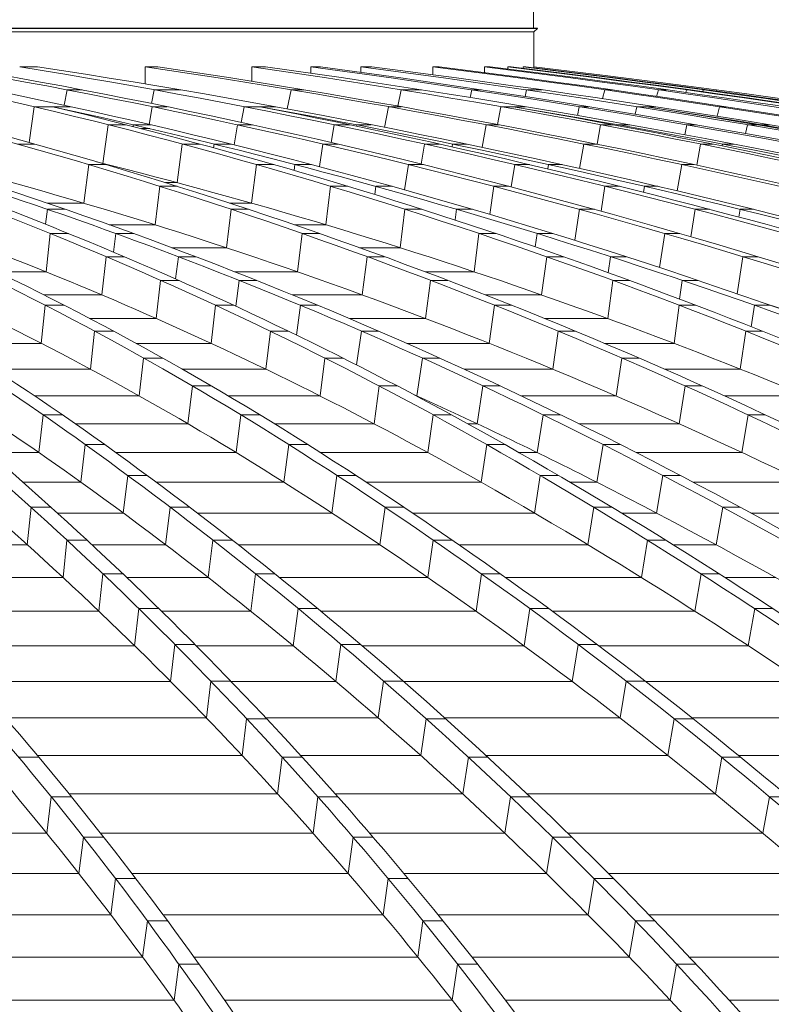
# Model space of a CAD drawing. Header units: millimetres. Extents: x 98865 to 469195, y -12752 to 43452.
# Tile 55 of 98: x 290358 to 291914, y 36623 to 38662. Entities that reach past the tile are written whole.
import ezdxf

# ---------------------------------------------------------------- set-up
doc = ezdxf.new("R2010")
doc.units = ezdxf.units.MM
doc.header["$LTSCALE"] = 0.05
doc.layers.get('0').update_dxf_attribs({"lineweight": 0})

# ---------------------------------------------------------------- blocks, each defined once
blk = doc.blocks.new('fjhhjhjj')
for points, elevation in [([(71232.2, 24395.3), (71232.2, 24360.3)], -4380.3), ([(71239.6, 24360.3), (67084.9, 24360.3)], -8576.5), ([(71240.3, 24359.6), (67084.9, 24359.6)], -8576.5), ([(71233.2, 24352.5), (67084.9, 24352.5)], -8576.5), ([(71233.2, 24352.5), (71240.3, 24359.6)], -8576.5), ([(71233.2, 24352.5), (71240.3, 24359.6)], -8576.5), ([(71233.2, 24280.2), (71233.2, 24352.5)], -8576.5), ([(71233.2, 24280.2), (71233.2, 24352.5)], -8576.5), ([(71239.6, 24360.3), (71240.3, 24359.6)], -8576.5), ([(71239.6, 24360.3), (71240.3, 24359.6)], -8576.5), ([(70168.1, 24280.2), (70205.2, 24280.2)], -8576.5), ([(70428, 24280.2), (70453.9, 24280.2)], -8576.5), ([(70428, 24280.2), (70428, 24244.8)], -8576.5), ([(70648.9, 24280.2), (70677.2, 24280.2)], -8576.5), ([(70648.9, 24280.2), (70648.9, 24250.1)], -8576.5), ([(70771.1, 24280.2), (70791, 24280.2)], -8576.5), ([(70771.1, 24280.2), (70771.1, 24266.9)], -8576.5), ([(70874.8, 24280.2), (70897.2, 24280.2)], -8576.5), ([(70874.8, 24280.2), (70874.8, 24268.7)], -8576.5), ([(71023.4, 24280.2), (71037, 24280.2)], -8576.5), ([(71023.4, 24280.2), (71023.4, 24263.8)], -8576.5), ([(71130.5, 24280.2), (71142.5, 24280.2)], -8576.5), ([(71130.5, 24280.2), (71130.5, 24268.2)], -8576.5), ([(71178.7, 24280.2), (71185.6, 24280.2)], -8576.5), ([(71178.7, 24280.2), (71178.7, 24275.7)], -8576.5), ([(71210.6, 24280.2), (71216, 24280.2)], -8576.5), ([(71210.6, 24280.2), (71210.6, 24277.1)], -8576.5), ([(71232.8, 24280.2), (71232.8, 24278.2)], -8576.5), ([(71232.8, 24280.2), (71233.2, 24280.2)], -8576.5), ([(70266.2, 24232.5), (70260.3, 24200.5)], -8576.5), ([(70266.2, 24232.5), (70297.3, 24232.5)], -8576.5), ([(70446.9, 24232.5), (70441.3, 24204.2)], -8576.5), ([(70446.9, 24232.5), (70500.9, 24232.5)], -8576.5), ([(70730.5, 24232.5), (70722.1, 24193.2)], -8576.5), ([(70730.5, 24232.5), (70756.3, 24232.5)], -8576.5), ([(70958.3, 24232.5), (70951.1, 24198.9)], -8576.5), ([(70958.3, 24232.5), (71000.3, 24232.5)], -8576.5), ([(71104.7, 24232.5), (71101, 24216.5)], -8576.5), ([(71104.7, 24232.5), (71124.7, 24232.5)], -8576.5), ([(71217.9, 24232.5), (71214.8, 24218.7)], -8576.5), ([(71217.9, 24232.5), (71250.3, 24232.5)], -8576.5), ([(71379.9, 24232.5), (71375.3, 24214.3)], -8576.5), ([(71379.9, 24232.5), (71393.5, 24232.5)], -8576.5), ([(71490.7, 24232.5), (71487, 24219)], -8576.5), ([(71490.7, 24232.5), (71508.9, 24232.5)], -8576.5), ([(71549.1, 24232.5), (71547.7, 24227.1)], -8576.5), ([(71549.1, 24232.5), (71556, 24232.5)], -8576.5), ([(71583.8, 24232.5), (71582.9, 24228.8)], -8576.5), ([(71583.8, 24232.5), (71591.3, 24232.5)], -8576.5), ([(71611.3, 24232.5), (71610.6, 24229.9)], -8576.5), ([(70198.3, 24197.6), (70187.5, 24123.5)], -8576.5), ([(70198.3, 24197.6), (70273.3, 24197.6)], -8576.5), ([(70442.3, 24197.6), (70436, 24161)], -8576.5), ([(70442.3, 24197.6), (70473.4, 24197.6)], -8576.5), ([(70632.9, 24197.6), (70627.1, 24165.2)], -8576.5), ([(70632.9, 24197.6), (70698.2, 24197.6)], -8576.5), ([(70932.2, 24197.6), (70923.7, 24154.7)], -8576.5), ([(70932.2, 24197.6), (70958, 24197.6)], -8576.5), ([(71164.6, 24197.6), (71157.3, 24160.7)], -8576.5), ([(71164.6, 24197.6), (71215.6, 24197.6)], -8576.5), ([(71327, 24197.6), (71323.1, 24179.3)], -8576.5), ([(71327, 24197.6), (71347, 24197.6)], -8576.5), ([(71446.4, 24197.6), (71442.9, 24181.8)], -8576.5), ([(71446.4, 24197.6), (71485.3, 24197.6)], -8576.5), ([(71617.3, 24197.6), (71612.6, 24177.7)], -8576.5), ([(71617.3, 24197.6), (71630.8, 24197.6)], -8576.5), ([(70351.3, 24160.2), (70340.5, 24080.1)], -8576.5), ([(70351.3, 24160.2), (70388.7, 24160.2)], -8576.5), ([(70403.3, 24160.2), (70402.8, 24156.6)], -8576.5), ([(70403.3, 24160.2), (70439.4, 24160.2)], -8576.5), ([(70618.9, 24160.2), (70612.2, 24118.7)], -8576.5), ([(70618.9, 24160.2), (70650.1, 24160.2)], -8576.5), ([(70819.5, 24160.2), (70813.2, 24123.4)], -8576.5), ([(70819.5, 24160.2), (70851.6, 24160.2)], -8576.5), ([(70865.3, 24160.2), (70864.8, 24157.4)], -8576.5), ([(70865.3, 24160.2), (70895.9, 24160.2)], -8576.5), ([(71134.3, 24160.2), (71125.6, 24113.6)], -8576.5), ([(71134.3, 24160.2), (71160.1, 24160.2)], -8576.5), ([(71371.2, 24160.2), (71363.9, 24120)], -8576.5), ([(71371.2, 24160.2), (71397.3, 24160.2)], -8576.5), ([(71406.9, 24160.2), (71406.6, 24158.4)], -8576.5), ([(71406.9, 24160.2), (71431.3, 24160.2)], -8576.5), ([(71549.7, 24160.2), (71545.4, 24139.4)], -8576.5), ([(71549.7, 24160.2), (71569.6, 24160.2)], -8576.5), ([(71675.3, 24160.2), (71671.5, 24142.2)], -8576.5), ([(71675.3, 24160.2), (71694.6, 24160.2)], -8576.5), ([(71703.1, 24160.2), (71702.8, 24158.8)], -8576.5), ([(71703.1, 24160.2), (71720.7, 24160.2)], -8576.5), ([(70420.1, 24152.2), (70437.7, 24152.2)], -8576.5), ([(70163.5, 24120.2), (70199.1, 24120.2)], -8576.5), ([(70504.7, 24120.2), (70494.4, 24040.3)], -8576.5), ([(70504.7, 24120.2), (70541.4, 24120.2)], -8576.5), ([(70570.8, 24120.2), (70569.7, 24112.6)], -8576.5), ([(70570.8, 24120.2), (70605.9, 24120.2)], -8576.5), ([(70795.9, 24120.2), (70788.7, 24073.5)], -8576.5), ([(70795.9, 24120.2), (70827, 24120.2)], -8576.5), ([(71006.3, 24120.2), (70999.6, 24078.9)], -8576.5), ([(71006.3, 24120.2), (71037.6, 24120.2)], -8576.5), ([(71064.3, 24120.2), (71063.4, 24114.5)], -8576.5), ([(71064.3, 24120.2), (71093.8, 24120.2)], -8576.5), ([(71336.6, 24120.2), (71327.7, 24069.8)], -8576.5), ([(71336.6, 24120.2), (71362.5, 24120.2)], -8576.5), ([(71578.1, 24120.2), (71570.5, 24076.5)], -8576.5), ([(71578.1, 24120.2), (71603.7, 24120.2)], -8576.5), ([(71623.5, 24120.2), (71622.8, 24116.4)], -8576.5), ([(71623.5, 24120.2), (71647.2, 24120.2)], -8576.5), ([(70311, 24077.7), (70300.9, 23997.9)], -8576.5), ([(70311, 24077.7), (70346.6, 24077.7)], -8576.5), ([(70658.4, 24077.7), (70648.4, 23997.9)], -8576.5), ([(70658.4, 24077.7), (70694.4, 24077.7)], -8576.5), ([(70738.2, 24077.7), (70736.6, 24065.6)], -8576.5), ([(70738.2, 24077.7), (70772.6, 24077.7)], -8576.5), ([(70973, 24077.7), (70965.1, 24025.5)], -8576.5), ([(70973, 24077.7), (71004.1, 24077.7)], -8576.5), ([(71193.3, 24077.7), (71185.9, 24031.5)], -8576.5), ([(71193.3, 24077.7), (71223.8, 24077.7)], -8576.5), ([(71263.2, 24077.7), (71261.8, 24068.8)], -8576.5), ([(71263.2, 24077.7), (71291.8, 24077.7)], -8576.5), ([(71539.1, 24077.7), (71529.6, 24023.3)], -8576.5), ([(71539.1, 24077.7), (71564.9, 24077.7)], -8576.5), ([(70469.8, 24040.3), (70494.4, 24040.3)], -8576.5), ([(70458.5, 24032.7), (70448.6, 23953)], -8576.5), ([(70458.5, 24032.7), (70494.1, 24032.7)], -8576.5), ([(70812.1, 24032.7), (70802.3, 23953)], -8576.5), ([(70812.1, 24032.7), (70847.6, 24032.7)], -8576.5), ([(70905.6, 24032.7), (70903.3, 24015.7)], -8576.5), ([(70905.6, 24032.7), (70939.3, 24032.7)], -8576.5), ([(71150.1, 24032.7), (71141.5, 23974.6)], -8576.5), ([(71150.1, 24032.7), (71181.2, 24032.7)], -8576.5), ([(71380.2, 24032.7), (71372.2, 23981.3)], -8576.5), ([(71380.2, 24032.7), (71410.2, 24032.7)], -8576.5), ([(71461.9, 24032.7), (71460, 24020.2)], -8576.5), ([(71461.9, 24032.7), (71489.8, 24032.7)], -8576.5), ([(70225, 23997.9), (70300.9, 23997.9)], -8576.5), ([(70602.7, 23997.9), (70648.4, 23997.9)], -8576.5), ([(70225.5, 23985.1), (70221.7, 23954.1)], -8576.5), ([(70225.5, 23985.1), (70262.4, 23985.1)], -8576.5), ([(70606.1, 23985.1), (70596.1, 23905.6)], -8576.5), ([(70606.1, 23985.1), (70641.7, 23985.1)], -8576.5), ([(70965.8, 23985.1), (70956, 23905.6)], -8576.5), ([(70965.8, 23985.1), (71000.9, 23985.1)], -8576.5), ([(71072.7, 23985.1), (71069.7, 23963)], -8576.5), ([(71072.7, 23985.1), (71105.9, 23985.1)], -8576.5), ([(71327.2, 23985.1), (71317.6, 23921)], -8576.5), ([(71327.2, 23985.1), (71358.3, 23985.1)], -8576.5), ([(71567.1, 23985.1), (71558.2, 23928.3)], -8576.5), ([(71567.1, 23985.1), (71596.7, 23985.1)], -8576.5), ([(71660.4, 23985.1), (71657.6, 23969)], -8576.5), ([(71660.4, 23985.1), (71687.7, 23985.1)], -8576.5), ([(70231.2, 23935), (70222.7, 23855.7)], -8576.5), ([(70231.2, 23935), (70269.2, 23935)], -8576.5), ([(70231.2, 23935), (70269.2, 23935)], -8576.5), ([(70353.7, 23953), (70448.6, 23953)], -8576.5), ([(70367.3, 23935), (70362.5, 23896.4)], -8576.5), ([(70367.3, 23935), (70403.7, 23935)], -8576.5), ([(70367.3, 23935), (70403.7, 23935)], -8576.5), ([(70736.9, 23953), (70802.3, 23953)], -8576.5), ([(70753.4, 23935), (70743.4, 23855.7)], -8576.5), ([(70753.4, 23935), (70789, 23935)], -8576.5), ([(70753.4, 23935), (70789, 23935)], -8576.5), ([(71119.3, 23935), (71109.4, 23855.7)], -8576.5), ([(71119.3, 23935), (71154.1, 23935)], -8576.5), ([(71119.3, 23935), (71154.1, 23935)], -8576.5), ([(71239.5, 23935), (71235.7, 23907.3)], -8576.5), ([(71239.5, 23935), (71272.4, 23935)], -8576.5), ([(71239.5, 23935), (71272.4, 23935)], -8576.5), ([(71504, 23935), (71493.4, 23864.5)], -8576.5), ([(71504, 23935), (71535.1, 23935)], -8576.5), ([(71504, 23935), (71535.1, 23935)], -8576.5), ([(70483.4, 23905.6), (70596.1, 23905.6)], -8576.5), ([(70872.1, 23905.6), (70956, 23905.6)], -8576.5), ([(70347.1, 23887), (70338.1, 23807.9)], -8576.5), ([(70347.1, 23887), (70384.8, 23887)], -8576.5), ([(70496.7, 23887), (70490.7, 23841)], -8576.5), ([(70496.7, 23887), (70532.8, 23887)], -8576.5), ([(70888, 23887), (70877.4, 23807.9)], -8576.5), ([(70888, 23887), (70923.6, 23887)], -8576.5), ([(71259.5, 23887), (71249, 23807.9)], -8576.5), ([(71259.5, 23887), (71294.2, 23887)], -8576.5), ([(71391.8, 23887), (71386.9, 23853.9)], -8576.5), ([(71391.8, 23887), (71424.4, 23887)], -8576.5), ([(71665.6, 23887), (71654.2, 23810.2)], -8576.5), ([(71665.6, 23887), (71696.7, 23887)], -8576.5), ([(70121.7, 23855.7), (70222.7, 23855.7)], -8576.5), ([(70613.8, 23855.7), (70743.4, 23855.7)], -8576.5), ([(71008.1, 23855.7), (71109.4, 23855.7)], -8576.5), ([(70459.9, 23838), (70451, 23759)], -8576.5), ([(70459.9, 23838), (70497.4, 23838)], -8576.5), ([(70622.7, 23838), (70615.6, 23784.4)], -8576.5), ([(70622.7, 23838), (70658.5, 23838)], -8576.5), ([(71019.2, 23838), (71008.6, 23759)], -8576.5), ([(71019.2, 23838), (71054.8, 23838)], -8576.5), ([(71396.2, 23838), (71385.8, 23759)], -8576.5), ([(71396.2, 23838), (71430.7, 23838)], -8576.5), ([(71540.1, 23838), (71534.5, 23799.4)], -8576.5), ([(71540.1, 23838), (71572.6, 23838)], -8576.5), ([(70218.2, 23807.9), (70338.1, 23807.9)], -8576.5), ([(70733.2, 23807.9), (70877.4, 23807.9)], -8576.5), ([(71132.7, 23807.9), (71249, 23807.9)], -8576.5), ([(70221.2, 23786.4), (70212.8, 23707.6)], -8576.5), ([(70221.2, 23786.4), (70260.4, 23786.4)], -8576.5), ([(70573.8, 23786.4), (70564.5, 23707.6)], -8576.5), ([(70573.8, 23786.4), (70611.2, 23786.4)], -8576.5), ([(70749.7, 23786.4), (70741.3, 23724.7)], -8576.5), ([(70749.7, 23786.4), (70785.4, 23786.4)], -8576.5), ([(71151.6, 23786.4), (71140.7, 23707.6)], -8576.5), ([(71151.6, 23786.4), (71187.2, 23786.4)], -8576.5), ([(71534.1, 23786.4), (71523.3, 23707.6)], -8576.5), ([(71534.1, 23786.4), (71568.5, 23786.4)], -8576.5), ([(71689.9, 23786.4), (71683.1, 23741.9)], -8576.5), ([(71689.9, 23786.4), (71722.3, 23786.4)], -8576.5), ([(70313.2, 23759), (70451, 23759)], -8576.5), ([(70850.8, 23759), (71008.6, 23759)], -8576.5), ([(71255.4, 23759), (71385.8, 23759)], -8576.5), ([(70323.2, 23732.8), (70314.6, 23654.1)], -8576.5), ([(70323.2, 23732.8), (70362.4, 23732.8)], -8576.5), ([(70687.2, 23732.8), (70677.6, 23654.1)], -8576.5), ([(70687.2, 23732.8), (70724.6, 23732.8)], -8576.5), ([(70876.2, 23732.8), (70865.3, 23663.1)], -8576.5), ([(70876.2, 23732.8), (70911.9, 23732.8)], -8576.5), ([(71283.5, 23732.8), (71272.2, 23654.1)], -8576.5), ([(71283.5, 23732.8), (71319.1, 23732.8)], -8576.5), ([(71671.6, 23732.8), (71660.4, 23654.1)], -8576.5), ([(71671.6, 23732.8), (71706, 23732.8)], -8576.5), ([(70030.1, 23707.6), (70212.8, 23707.6)], -8576.5), ([(70409, 23707.6), (70564.5, 23707.6)], -8576.5), ([(70969.6, 23707.6), (71140.7, 23707.6)], -8576.5), ([(71379.4, 23707.6), (71523.3, 23707.6)], -8576.5), ([(70424.8, 23677.1), (70415.8, 23598.6)], -8576.5), ([(70424.8, 23677.1), (70464, 23677.1)], -8576.5), ([(70800.1, 23677.1), (70790.1, 23598.6)], -8576.5), ([(70800.1, 23677.1), (70837.5, 23677.1)], -8576.5), ([(71002.1, 23677.1), (70990.6, 23598.6)], -8576.5), ([(71002.1, 23677.1), (71037.9, 23677.1)], -8576.5), ([(71415, 23677.1), (71403.3, 23598.6)], -8576.5), ([(71415, 23677.1), (71450.6, 23677.1)], -8576.5), ([(70114.8, 23654.1), (70314.6, 23654.1)], -8576.5), ([(70504.8, 23654.1), (70677.6, 23654.1)], -8576.5), ([(71088.5, 23654.1), (71272.2, 23654.1)], -8576.5), ([(71503.5, 23654.1), (71660.4, 23654.1)], -8576.5), ([(70525.8, 23619.4), (70516.4, 23541.1)], -8576.5), ([(70525.8, 23619.4), (70565, 23619.4)], -8576.5), ([(70912.5, 23619.4), (70902, 23541.1)], -8576.5), ([(70912.5, 23619.4), (70950, 23619.4)], -8576.5), ([(71127.5, 23619.4), (71115.5, 23541.1)], -8576.5), ([(71127.5, 23619.4), (71163.4, 23619.4)], -8576.5), ([(71546, 23619.4), (71533.8, 23541.1)], -8576.5), ([(71546, 23619.4), (71581.6, 23619.4)], -8576.5), ([(70199.2, 23598.6), (70415.8, 23598.6)], -8576.5), ([(70600.4, 23598.6), (70790.1, 23598.6)], -8576.5), ([(70989.5, 23598.6), (70990.6, 23598.6)], -8576.5), ([(71207.4, 23598.6), (71403.3, 23598.6)], -8576.5), ([(71627.6, 23598.6), (71797, 23598.6)], -8576.5), ([(70216.5, 23559.7), (70207.9, 23481.5)], -8576.5), ([(70216.5, 23559.7), (70256.5, 23559.7)], -8576.5), ([(70626.1, 23559.7), (70616.3, 23481.5)], -8576.5), ([(70626.1, 23559.7), (70665.3, 23559.7)], -8576.5), ([(71024.2, 23559.7), (71013.3, 23481.5)], -8576.5), ([(71024.2, 23559.7), (71062, 23559.7)], -8576.5), ([(71252.2, 23559.7), (71239.7, 23481.5)], -8576.5), ([(71252.2, 23559.7), (71288.3, 23559.7)], -8576.5), ([(71676.5, 23559.7), (71663.7, 23481.5)], -8576.5), ([(71676.5, 23559.7), (71712.1, 23559.7)], -8576.5), ([(70283.3, 23541.1), (70516.4, 23541.1)], -8576.5), ([(70695.7, 23541.1), (70902, 23541.1)], -8576.5), ([(71095.9, 23541.1), (71115.5, 23541.1)], -8576.5), ([(71326.2, 23541.1), (71533.8, 23541.1)], -8576.5), ([(70304, 23497.9), (70295, 23420)], -8576.5), ([(70304, 23497.9), (70344.3, 23497.9)], -8576.5), ([(70304, 23497.9), (70344.3, 23497.9)], -8576.5), ([(70725.7, 23497.9), (70715.4, 23420)], -8576.5), ([(70725.7, 23497.9), (70765, 23497.9)], -8576.5), ([(70725.7, 23497.9), (70765, 23497.9)], -8576.5), ([(71135.3, 23497.9), (71123.8, 23420)], -8576.5), ([(71135.3, 23497.9), (71173.3, 23497.9)], -8576.5), ([(71135.3, 23497.9), (71173.3, 23497.9)], -8576.5), ([(71376.2, 23497.9), (71363.2, 23420)], -8576.5), ([(71376.2, 23497.9), (71412.6, 23497.9)], -8576.5), ([(71376.2, 23497.9), (71412.6, 23497.9)], -8576.5), ([(70104.6, 23481.5), (70207.9, 23481.5)], -8576.5), ([(70367, 23481.5), (70616.3, 23481.5)], -8576.5), ([(70790.7, 23481.5), (71013.3, 23481.5)], -8576.5), ([(71202, 23481.5), (71239.7, 23481.5)], -8576.5), ([(71444.7, 23481.5), (71663.7, 23481.5)], -8576.5), ([(70391.8, 23434), (70382.5, 23356.3)], -8576.5), ([(70391.8, 23434), (70432.1, 23434)], -8576.5), ([(70825.2, 23434), (70814.6, 23356.3)], -8576.5), ([(70825.2, 23434), (70864.4, 23434)], -8576.5), ([(71246.1, 23434), (71234.3, 23356.3)], -8576.5), ([(71246.1, 23434), (71284.1, 23434)], -8576.5), ([(71500.1, 23434), (71486.7, 23356.3)], -8576.5), ([(71500.1, 23434), (71536.5, 23434)], -8576.5), ([(70175.1, 23420), (70295, 23420)], -8576.5), ([(70451.1, 23420), (70715.4, 23420)], -8576.5), ([(70885.9, 23420), (71123.8, 23420)], -8576.5), ([(71308, 23420), (71363.2, 23420)], -8576.5), ([(71563.2, 23420), (71792.9, 23420)], -8576.5), ([(70191.7, 23368.1), (70183.8, 23290.6)], -8576.5), ([(70191.7, 23368.1), (70233.1, 23368.1)], -8576.5), ([(70479.9, 23368.1), (70470.3, 23290.6)], -8576.5), ([(70479.9, 23368.1), (70520.2, 23368.1)], -8576.5), ([(70924.9, 23368.1), (70913.9, 23290.6)], -8576.5), ([(70924.9, 23368.1), (70964.1, 23368.1)], -8576.5), ([(71357.1, 23368.1), (71344.9, 23290.6)], -8576.5), ([(71357.1, 23368.1), (71395, 23368.1)], -8576.5), ([(71624.1, 23368.1), (71610.2, 23290.6)], -8576.5), ([(71624.1, 23368.1), (71660.4, 23368.1)], -8576.5), ([(70246.2, 23356.3), (70382.5, 23356.3)], -8576.5), ([(70535.7, 23356.3), (70814.6, 23356.3)], -8576.5), ([(70981.7, 23356.3), (71234.3, 23356.3)], -8576.5), ([(71414.6, 23356.3), (71486.7, 23356.3)], -8576.5), ([(71682.3, 23356.3), (71921.9, 23356.3)], -8576.5), ([(69809.3, 23290.6), (70183.8, 23290.6)], -8576.5), ([(70266, 23300.2), (70257.8, 23222.9)], -8576.5), ([(70266, 23300.2), (70307.4, 23300.2)], -8576.5), ([(70317.7, 23290.6), (70470.3, 23290.6)], -8576.5), ([(70568.2, 23300.2), (70558.3, 23222.9)], -8576.5), ([(70568.2, 23300.2), (70608.5, 23300.2)], -8576.5), ([(70620.8, 23290.6), (70913.9, 23290.6)], -8576.5), ([(71024.7, 23300.2), (71013.5, 23222.9)], -8576.5), ([(71024.7, 23300.2), (71063.9, 23300.2)], -8576.5), ([(71077.8, 23290.6), (71344.9, 23290.6)], -8576.5), ([(71468.1, 23300.2), (71455.6, 23222.9)], -8576.5), ([(71468.1, 23300.2), (71506.1, 23300.2)], -8576.5), ([(71521.5, 23290.6), (71610.2, 23290.6)], -8576.5), ([(69875, 23222.9), (70257.8, 23222.9)], -8576.5), ([(70340.4, 23230.2), (70332, 23153.1)], -8576.5), ([(70340.4, 23230.2), (70381.8, 23230.2)], -8576.5), ([(70389.5, 23222.9), (70558.3, 23222.9)], -8576.5), ([(70656.6, 23230.2), (70646.5, 23153.1)], -8576.5), ([(70656.6, 23230.2), (70696.9, 23230.2)], -8576.5), ([(70706.1, 23222.9), (71013.5, 23222.9)], -8576.5), ([(71124.7, 23230.2), (71113.1, 23153.1)], -8576.5), ([(71124.7, 23230.2), (71163.9, 23230.2)], -8576.5), ([(71174.2, 23222.9), (71455.6, 23222.9)], -8576.5), ([(71579.2, 23230.2), (71566.3, 23153.1)], -8576.5), ([(71579.2, 23230.2), (71617.2, 23230.2)], -8576.5), ([(71628.7, 23222.9), (71733.8, 23222.9)], -8576.5), ([(69940.8, 23153.1), (70332, 23153.1)], -8576.5), ([(70414.9, 23158.3), (70406.2, 23081.4)], -8576.5), ([(70414.9, 23158.3), (70456.3, 23158.3)], -8576.5), ([(70461.5, 23153.1), (70646.5, 23153.1)], -8576.5), ([(70745.1, 23158.3), (70734.7, 23081.4)], -8576.5), ([(70745.1, 23158.3), (70785.4, 23158.3)], -8576.5), ([(70791.6, 23153.1), (71113.1, 23153.1)], -8576.5), ([(71224.6, 23158.3), (71212.7, 23081.4)], -8576.5), ([(71224.6, 23158.3), (71263.8, 23158.3)], -8576.5), ([(71270.8, 23153.1), (71566.3, 23153.1)], -8576.5), ([(71690.2, 23158.3), (71677, 23081.4)], -8576.5), ([(71690.2, 23158.3), (71728.2, 23158.3)], -8576.5), ([(70006.9, 23081.4), (70406.2, 23081.4)], -8576.5), ([(70489.4, 23084.3), (70480.5, 23007.7)], -8576.5), ([(70489.4, 23084.3), (70530.8, 23084.3)], -8576.5), ([(70533.7, 23081.4), (70734.7, 23081.4)], -8576.5), ([(70833.5, 23084.3), (70822.8, 23007.7)], -8576.5), ([(70833.5, 23084.3), (70873.8, 23084.3)], -8576.5), ([(70877.2, 23081.4), (71212.7, 23081.4)], -8576.5), ([(71324.4, 23084.3), (71312.1, 23007.7)], -8576.5), ([(71324.4, 23084.3), (71363.6, 23084.3)], -8576.5), ([(71367.4, 23081.4), (71677, 23081.4)], -8576.5), ([(70072.9, 23007.7), (70480.5, 23007.7)], -8576.5), ([(70563.8, 23008.3), (70554.7, 22932)], -8576.5), ([(70563.7, 23007.7), (70564.4, 23007.7)], -8576.5), ([(70563.8, 23008.3), (70605.2, 23008.3)], -8576.5), ([(70605.9, 23007.7), (70822.8, 23007.7)], -8576.5), ([(70921.8, 23008.3), (70910.8, 22932)], -8576.5), ([(70921.8, 23008.3), (70962.1, 23008.3)], -8576.5), ([(70962.8, 23007.7), (71312.1, 23007.7)], -8576.5), ([(71424, 23008.3), (71411.4, 22932)], -8576.5), ([(71424, 23008.3), (71463.2, 23008.3)], -8576.5), ([(71464, 23007.7), (71787.5, 23007.7)], -8576.5), ([(70138.9, 22932), (70554.7, 22932)], -8576.5), ([(70638, 22930.4), (70628.7, 22854.3)], -8576.5), ([(70638, 22930.4), (70679.5, 22930.4)], -8576.5), ([(70678, 22932), (70910.8, 22932)], -8576.5), ([(71009.8, 22930.4), (70998.5, 22854.3)], -8576.5), ([(71009.8, 22930.4), (71050.1, 22930.4)], -8576.5), ([(71048.4, 22932), (71411.4, 22932)], -8576.5), ([(71523.3, 22930.4), (71510.4, 22854.3)], -8576.5), ([(71523.3, 22930.4), (71562.5, 22930.4)], -8576.5), ([(71560.5, 22932), (71897.7, 22932)], -8576.5), ([(70204.8, 22854.3), (70628.7, 22854.3)], -8576.5), ([(70750, 22854.3), (70998.5, 22854.3)], -8576.5), ([(71133.7, 22854.3), (71510.4, 22854.3)], -8576.5), ([(71656.8, 22854.3), (72007.7, 22854.3)], -8576.5), ([(70166, 22850.6), (70207.9, 22850.6)], -8576.5), ([(70711.9, 22850.6), (70702.3, 22774.7)], -8576.5), ([(70711.9, 22850.6), (70753.3, 22850.6)], -8576.5), ([(71097.4, 22850.6), (71085.8, 22774.7)], -8576.5), ([(71097.4, 22850.6), (71137.7, 22850.6)], -8576.5), ([(71622.2, 22850.6), (71609, 22774.7)], -8576.5), ([(71622.2, 22850.6), (71661.4, 22850.6)], -8576.5), ([(70270.4, 22774.7), (70702.3, 22774.7)], -8576.5), ([(70821.6, 22774.7), (71085.8, 22774.7)], -8576.5), ([(71218.7, 22774.7), (71609, 22774.7)], -8576.5), ([(70233.3, 22768.8), (70224.1, 22693.2)], -8576.5), ([(70233.3, 22768.8), (70275.2, 22768.8)], -8576.5), ([(70785.5, 22768.8), (70775.6, 22693.2)], -8576.5), ([(70785.5, 22768.8), (70826.9, 22768.8)], -8576.5), ([(71184.7, 22768.8), (71172.8, 22693.2)], -8576.5), ([(71184.7, 22768.8), (71225, 22768.8)], -8576.5), ([(71720.6, 22768.8), (71707.1, 22693.2)], -8576.5), ([(71720.6, 22768.8), (71759.8, 22768.8)], -8576.5), ([(69767.9, 22693.2), (70224.1, 22693.2)], -8576.5), ([(70335.6, 22693.2), (70775.6, 22693.2)], -8576.5), ([(70893, 22693.2), (71172.8, 22693.2)], -8576.5), ([(71303.4, 22693.2), (71707.1, 22693.2)], -8576.5), ([(70300.2, 22685), (70290.8, 22609.7)], -8576.5), ([(70300.2, 22685), (70342.1, 22685)], -8576.5), ([(70858.6, 22685), (70848.5, 22609.7)], -8576.5), ([(70858.6, 22685), (70900, 22685)], -8576.5), ([(71271.4, 22685), (71259.3, 22609.7)], -8576.5), ([(71271.4, 22685), (71311.7, 22685)], -8576.5), ([(69826.8, 22609.7), (70290.8, 22609.7)], -8576.5), ([(70400.6, 22609.7), (70848.5, 22609.7)], -8576.5), ([(70964, 22609.7), (71259.3, 22609.7)], -8576.5), ([(71387.7, 22609.7), (71804.7, 22609.7)], -8576.5), ([(70366.7, 22599.3), (70357.1, 22524.3)], -8576.5), ([(70366.7, 22599.3), (70408.5, 22599.3)], -8576.5), ([(70931.2, 22599.3), (70920.9, 22524.3)], -8576.5), ([(70931.2, 22599.3), (70972.6, 22599.3)], -8576.5), ([(71357.7, 22599.3), (71345.2, 22524.3)], -8576.5), ([(71357.7, 22599.3), (71398, 22599.3)], -8576.5), ([(69885.2, 22524.3), (70357.1, 22524.3)], -8576.5), ([(70432.6, 22511.7), (70422.7, 22436.9)], -8576.5), ([(70432.6, 22511.7), (70474.4, 22511.7)], -8576.5), ([(70465.1, 22524.3), (70920.9, 22524.3)], -8576.5), ([(71003.3, 22511.7), (70992.7, 22436.9)], -8576.5), ([(71003.3, 22511.7), (71044.7, 22511.7)], -8576.5), ([(71034.5, 22524.3), (71345.2, 22524.3)], -8576.5), ([(71443.3, 22511.7), (71430.6, 22436.9)], -8576.5), ([(71443.3, 22511.7), (71483.6, 22511.7)], -8576.5), ([(71471.5, 22524.3), (71901.8, 22524.3)], -8576.5), ([(69943.1, 22436.9), (70422.7, 22436.9)], -8576.5), ([(70529, 22436.9), (70992.7, 22436.9)], -8576.5), ([(71104.5, 22436.9), (71430.6, 22436.9)], -8576.5), ([(71554.7, 22436.9), (71998.3, 22436.9)], -8576.5), ([(70497.8, 22422.1), (70487.8, 22347.6)], -8576.5), ([(70497.8, 22422.1), (70539.7, 22422.1)], -8576.5), ([(71074.7, 22422.1), (71063.9, 22347.6)], -8576.5), ([(71074.7, 22422.1), (71116.1, 22422.1)], -8576.5), ([(71528.3, 22422.1), (71515.3, 22347.6)], -8576.5), ([(71528.3, 22422.1), (71568.6, 22422.1)], -8576.5), ([(70000.5, 22347.6), (70487.8, 22347.6)], -8576.5), ([(70592.4, 22347.6), (71063.9, 22347.6)], -8576.5), ([(71173.9, 22347.6), (71515.3, 22347.6)], -8576.5), ([(71637.4, 22347.6), (72094.1, 22347.6)], -8576.5)]:
    blk.add_lwpolyline(points, dxfattribs=dict(elevation=elevation))
at = {"elevation": -8576.5}
for points in [[(68345.9, 24280.2, -0.092351), (69555.5, 23497.9, -0.056294), (70626.3, 22237.1, -0.03774), (71627.6, 20487.6, -0.026997), (72540.8, 18282.2, -0.020557), (73344, 15673.5)], [(68387.7, 24280.2, -0.092351), (69597.4, 23497.9, -0.056293), (70668.1, 22237.1, -0.03774), (71669.5, 20487.6, -0.026996), (72582.6, 18282.2, -0.020557), (73385.8, 15673.5)], [(68720.5, 24280.2, -0.088749), (70044.2, 23497.9, -0.056899), (71215.4, 22237.1, -0.038599), (72312.5, 20487.6, -0.027962), (73309.2, 18282.2, -0.022107), (74187.6, 15673.5)], [(68771.7, 24280.2, -0.080869), (70344.3, 23497.9, -0.056693), (71736.4, 22237.1, -0.041891), (73038.3, 20487.6, -0.031865), (74225.4, 18282.2, -0.025214), (75269.6, 15673.5)], [(68948.6, 24280.2, -0.074834), (70725.7, 23497.9, -0.055579), (72298.8, 22237.1, -0.04307), (73770, 20487.6, -0.033892), (75111.5, 18282.2, -0.027439), (76291.5, 15673.5)], [(68987.8, 24280.2, -0.074832), (70765, 23497.9, -0.055576), (72338, 22237.1, -0.043071), (73809.2, 20487.6, -0.033892), (75150.7, 18282.2, -0.027439), (76330.7, 15673.5)], [(69159.6, 24280.2, -0.069507), (71135.3, 23497.9, -0.05401), (72884.1, 22237.1, -0.043608), (74519.6, 20487.6, -0.035415), (76011, 18282.2, -0.029326), (77322.8, 15673.5)], [(69207.8, 24280.2, -0.064033), (71412.6, 23497.9, -0.051922), (73363.6, 22237.1, -0.042903), (75190.5, 20487.6, -0.0359), (76851.1, 18282.2, -0.031172), (78314.1, 15673.5)], [(69505.4, 24280.2, -0.061935), (71806.3, 23497.9, -0.050937), (73843, 22237.1, -0.043536), (75747.7, 20487.6, -0.037089), (77484.6, 18282.2, -0.031857), (79012.3, 15673.5)], [(69541, 24280.2, -0.061936), (71841.9, 23497.9, -0.050937), (73878.6, 22237.1, -0.043534), (75783.3, 20487.6, -0.037088), (77520.1, 18282.2, -0.031856), (79047.9, 15673.5)], [(69818.5, 24280.2, -0.059928), (72216.7, 23497.9, -0.050008), (74338.9, 22237.1, -0.042466), (76326.6, 20487.6, -0.036488), (78132.4, 18282.2, -0.03248), (79723.8, 15673.5)], [(69860.2, 24280.2, -0.056039), (72463.7, 23497.9, -0.047917), (74768.2, 22237.1, -0.042752), (76923.3, 20487.6, -0.037893), (78888.5, 18282.2, -0.033634), (80617.2, 15673.5)], [(70002.6, 24280.2, -0.053231), (72770.6, 23497.9, -0.046299), (75220.7, 22237.1, -0.042139), (77512.1, 20487.6, -0.038087), (79601.6, 18282.2, -0.03439), (81439.4, 15673.5)], [(70033.7, 24280.2, -0.05323), (72801.7, 23497.9, -0.046298), (75251.9, 22237.1, -0.042138), (77543.2, 20487.6, -0.038087), (79632.7, 18282.2, -0.03439), (81470.6, 15673.5)], [(70168.1, 24280.2, -0.050801), (73091.4, 23497.9, -0.044807), (75679, 22237.1, -0.041478), (78098.9, 20487.6, -0.038141), (80305.6, 18282.2, -0.034979), (82246.6, 15673.5)], [(70205.2, 24280.2, -0.048308), (73302.7, 23497.9, -0.043228), (76043.6, 22237.1, -0.039953), (78610.3, 20487.6, -0.037282), (80943.3, 18282.2, -0.035508), (82998.6, 15673.5)], [(70428, 24280.2, -0.047374), (73594.9, 23497.9, -0.042567), (76398.2, 22237.1, -0.040333), (79019.7, 20487.6, -0.038015), (81410.4, 18282.2, -0.035685), (83513.1, 15673.5)], [(70453.9, 24280.2, -0.047374), (73620.8, 23497.9, -0.042567), (76424, 22237.1, -0.040333), (79045.6, 20487.6, -0.038015), (81436.2, 18282.2, -0.035685), (83539, 15673.5)], [(70648.9, 24280.2, -0.046454), (73887, 23497.9, -0.041974), (76752.2, 22237.1, -0.039159), (79436, 20487.6, -0.037023), (81874.1, 18282.2, -0.035844), (84022.8, 15673.5)], [(70677.2, 24280.2, -0.044718), (74056.5, 23497.9, -0.040724), (77047.8, 22237.1, -0.039269), (79845.3, 20487.6, -0.037737), (82396.3, 18282.2, -0.036105), (84640.1, 15673.5)], [(70771.1, 24280.2, -0.043466), (74258.9, 23497.9, -0.039825), (77346.3, 22237.1, -0.038714), (80233.5, 20487.6, -0.037547), (82866.4, 18282.2, -0.036258), (85182.3, 15673.5)], [(70791, 24280.2, -0.043466), (74278.9, 23497.9, -0.039825), (77366.2, 22237.1, -0.038714), (80253.5, 20487.6, -0.037547), (82886.4, 18282.2, -0.036258), (85202.3, 15673.5)], [(70874.8, 24280.2, -0.042403), (74459.6, 23497.9, -0.039047), (77632.6, 22237.1, -0.038215), (80600.1, 20487.6, -0.037353), (83306.1, 18282.2, -0.036362), (85686.2, 15673.5)], [(70897.2, 24280.2, -0.041334), (74584.2, 23497.9, -0.038282), (77846.8, 22237.1, -0.037017), (80901.9, 20487.6, -0.036368), (83678.8, 18282.2, -0.036444), (86125.4, 15673.5)], [(71023.4, 24280.2, -0.040969), (74746.3, 23497.9, -0.037974), (78041.7, 22237.1, -0.037501), (81123.5, 20487.6, -0.037043), (83933.9, 18282.2, -0.036462), (86405.8, 15673.5)], [(71037, 24280.2, -0.040969), (74759.9, 23497.9, -0.037974), (78055.3, 22237.1, -0.037501), (81137.1, 20487.6, -0.037043), (83947.5, 18282.2, -0.036462), (86419.4, 15673.5)], [(71130.5, 24280.2, -0.040592), (74891.4, 23497.9, -0.037721), (78219.3, 22237.1, -0.038047), (81326, 20487.6, -0.037763), (84168.2, 18282.2, -0.036483), (86663.8, 15673.5)], [(71142.5, 24280.2, -0.039972), (74967, 23497.9, -0.018833), (76683.3, 22930.4, -0.018369), (78352.3, 22237.1, -0.018694), (79965.3, 21422.1, -0.018271), (81518.2, 20487.6, -0.018633), (83002.1, 19438.1, -0.01815), (84405.2, 18282.2, -0.018462), (85720.6, 17026.1, -0.018027), (86944.6, 15673.5)], [(71178.7, 24280.2, -0.039575), (75045, 23497.9, -0.036909), (78467.3, 22237.1, -0.036762), (81667.9, 20487.6, -0.036687), (84586.5, 18282.2, -0.03651), (87153.6, 15673.5)], [(71185.6, 24280.2, -0.039575), (75051.9, 23497.9, -0.036909), (78474.2, 22237.1, -0.036762), (81674.8, 20487.6, -0.036687), (84593.4, 18282.2, -0.01823), (85923.2, 17026.1, -0.018268), (87160.5, 15673.5)], [(71210.6, 24280.2, -0.039305), (75105.8, 23497.9, -0.0367), (78553.8, 22237.1, -0.036614), (81778.3, 20487.6, -0.036612), (84718.7, 18282.2, -0.036513), (87305, 15673.5)], [(71216, 24280.2, -0.039118), (75131.7, 23497.9, -0.036586), (78596.4, 22237.1, -0.039025), (81818.4, 20487.6, -0.039239), (84790.1, 18282.2, -0.036518), (87388.3, 15673.5)], [(87407.3, 15673.5, 0.18771), (71233.2, 24280.2)], [(68345.9, 24196.8, -0.093111), (69548.5, 23420, -0.056297), (70615.8, 22163.2, -0.037741), (71614, 20419.3, -0.026997), (72524.2, 18221, -0.020487), (73325, 15620.6)], [(68720.5, 24196.8, -0.089584), (70036.7, 23420, -0.056896), (71204.2, 22163.2, -0.03937), (72295.8, 20419.3, -0.028701), (73291.2, 18221, -0.010136), (73744.8, 16968.9, -0.008685), (74166.8, 15620.6)], [(68971.5, 24197.6, -0.070662), (70304, 23497.9, -0.056693), (71696.1, 22237.1, -0.041891), (72998, 20487.6, -0.031865), (74185.1, 18282.2, -0.025214), (75229.4, 15673.5)], [(68972.7, 24197.6, -0.073823), (70085.6, 23497.9, -0.056899), (71256.9, 22237.1, -0.038712), (72353.7, 20487.6, -0.02807), (73350.6, 18282.2, -0.022107), (74229, 15673.5)], [(69513.9, 24197.6, -0.055235), (71376.2, 23497.9, -0.051921), (73327.2, 22237.1, -0.043033), (75153.7, 20487.6, -0.036034), (76814.8, 18282.2, -0.031172), (78277.8, 15673.5)], [(69514.2, 24197.6, -0.057888), (71173.3, 23497.9, -0.05401), (72922.1, 22237.1, -0.043608), (74557.6, 20487.6, -0.035414), (76049, 18282.2, -0.029326), (77360.8, 15673.5)], [(70236, 24197.6, -0.047911), (72430.8, 23497.9, -0.047918), (74735.3, 22237.1, -0.042752), (76890.4, 20487.6, -0.037893), (78855.7, 18282.2, -0.033634), (80584.3, 15673.5)], [(70236.7, 24197.6, -0.050186), (72251.5, 23497.9, -0.050008), (74373.7, 22237.1, -0.042596), (76360.9, 20487.6, -0.036624), (78167.2, 18282.2, -0.03248), (79758.6, 15673.5)], [(70666.1, 24197.6, -0.042487), (73120.7, 23497.9, -0.044807), (75708.3, 22237.1, -0.041477), (78128.2, 20487.6, -0.038141), (80334.9, 18282.2, -0.034979), (82275.9, 15673.5)], [(70666.2, 24197.6, -0.0412), (73275.8, 23497.9, -0.043228), (76016.7, 22237.1, -0.040078), (78582.7, 20487.6, -0.037418), (80916.3, 18282.2, -0.035508), (82971.7, 15673.5)], [(71190.4, 24197.6, -0.037923), (74034.3, 23497.9, -0.040724), (77025.6, 22237.1, -0.039269), (79823.1, 20487.6, -0.037737), (82374, 18282.2, -0.036105), (84617.9, 15673.5)], [(71191.1, 24197.6, -0.039031), (73911.7, 23497.9, -0.041973), (76777, 22237.1, -0.039281), (79460.1, 20487.6, -0.037158), (81898.9, 18282.2, -0.035844), (84047.5, 15673.5)], [(71466.5, 24197.6, -0.035573), (74477.2, 23497.9, -0.039047), (77650.3, 22237.1, -0.038215), (80617.7, 20487.6, -0.037353), (83323.7, 18282.2, -0.036362), (85703.9, 15673.5)], [(71466.8, 24197.6, -0.035058), (74569.4, 23497.9, -0.038282), (77831.9, 22237.1, -0.037134), (80886.2, 20487.6, -0.036499), (83664, 18282.2, -0.036444), (86110.5, 15673.5)], [(69796.2, 24132.3, -0.054713), (71792.9, 23420, -0.05094), (73823.1, 22163.2, -0.043536), (75721.7, 20419.3, -0.037089), (77453.1, 18221, -0.031745), (78976.2, 15620.6)], [(69248.5, 24108, -0.063226), (70715.4, 23420, -0.055579), (72283.5, 22163.2, -0.04307), (73749.9, 20419.3, -0.033892), (75087.1, 18221, -0.0273), (76263.6, 15620.6)], [(70327.3, 24083.4, -0.0479), (72203.2, 23420, -0.050007), (74318.5, 22163.2, -0.043358), (76296.3, 20419.3, -0.037419), (78099.8, 18221, -0.032414), (79686.2, 15620.6)], [(69659.7, 24057.8, -0.052863), (71123.8, 23420, -0.05401), (72867.1, 22163.2, -0.043608), (74497.3, 20419.3, -0.035415), (75983.9, 18221, -0.029237), (77291.8, 15620.6)], [(69710.2, 23786.7, -0.032766), (70295, 23420, -0.05669), (71682.6, 22163.2, -0.04189), (72980.2, 20419.3, -0.031864), (74163.6, 18221, -0.025084), (75204.7, 15620.6)], [(71717.9, 23788, -0.020585), (72754.6, 23420, -0.046298), (75196.8, 22163.2, -0.042138), (77480.8, 20419.3, -0.038087), (79563.6, 18221, -0.034244), (81396, 15620.6)], [(70983, 23602.1, -0.011823), (71363.2, 23420, -0.051924), (73308, 22163.2, -0.043673), (75126.3, 20419.3, -0.036691), (76784.4, 18221, -0.014988), (77539.8, 16968.9, -0.013115), (78243.2, 15620.6)]]:
    blk.add_lwpolyline(points, format="xyb", dxfattribs=at)

msp = doc.modelspace()

# ---------------------------------------------------------------- block references
msp.add_blockref('fjhhjhjj', (220189.5, 14284, -85924.7))

doc.saveas('drawing.dxf')
